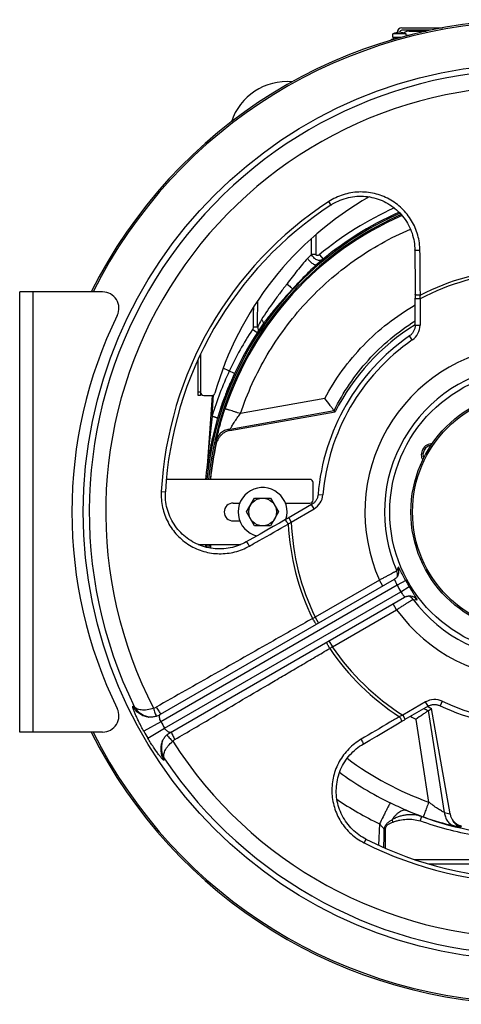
# Model space of a CAD drawing. Extents: x -3199 to 1181, y 8 to 2383.
# Tile 44 of 62: x -1037 to -766, y 899 to 1503. Entities that reach past the tile are written whole.
import ezdxf

# ---------------------------------------------------------------- set-up
doc = ezdxf.new("R2010")
doc.units = 0
doc.header["$LTSCALE"] = 65.395
doc.layers.get('0').update_dxf_attribs({"linetype": 'CONTINUOUS'})
doc.layers.add('3_ALL_AXES', color=7, linetype='CONTINUOUS')

msp = doc.modelspace()

# ---------------------------------------------------------------- linework, layer by layer
at = {"color": 7, "linetype": 'CONTINUOUS'}
for p, q in [((-807.9, 1491.85), (-807.9, 1493.9)), ((-799.9, 1493.15), (-799.9, 1493.9)), ((-808.75, 1490.17), (-808.75, 1490.65)), ((-808.75, 1490.65), (-807.16, 1490.65)), ((-807.7, 1491.65), (-803.58, 1491.65)), ((-794.52, 1361.37), (-794.35, 1338)), ((-1036.9, 1065.65), (-1036.9, 1335.65)), ((-986.02, 1335.65), (-1036.9, 1335.65)), ((-794.31, 1315.22), (-794.31, 1331.72)), ((-925.98, 1272.08), (-927.48, 1272.08)), ((-925.98, 1274.08), (-925.98, 1272.08)), ((-858.9, 1220.65), (-946.93, 1220.65)), ((-856.9, 1208.15), (-856.9, 1218.65)), ((-905.9, 1206.15), (-901.85, 1206.15)), ((-873.94, 1206.15), (-858.9, 1206.15)), ((-905.9, 1195.15), (-901.85, 1195.15)), ((-889.39, 1187.14), (-897.9, 1182.32)), ((-927.34, 1180.65), (-901.28, 1180.65)), ((-804.66, 1162.15), (-804.67, 1162.13)), ((-807.2, 1159.23), (-950.75, 1076.36)), ((-944.46, 1065.47), (-800.91, 1148.35)), ((-797.2, 1149.1), (-797.14, 1149.09)), ((-797.12, 1149.09), (-797.14, 1149.09)), ((-786.42, 1081.52), (-800.71, 1073.27)), ((-958.28, 1074.86), (-958.28, 1074.87)), ((-813.77, 1065.6), (-806.13, 1070.09)), ((-986.02, 1065.65), (-1036.9, 1065.65)), ((-949.52, 1059.69), (-949.52, 1059.69))]:
    msp.add_line(p, q, dxfattribs=at)
at = {"color": 6, "linetype": 'CONTINUOUS'}
for p, q in [((-802.4, 1497.65), (-777.54, 1497.65)), ((-910.46, 1272.88), (-909.84, 1274.44)), ((-909.82, 1274.49), (-908.93, 1276.77)), ((-909.57, 1275.14), (-909.55, 1275.19)), ((-908.93, 1276.75), (-908.39, 1278.04)), ((-908.19, 1278.5), (-907.69, 1279.7)), ((-918.9, 1272.09), (-921.93, 1228.74)), ((-912.42, 1267.6), (-911.32, 1270.59)), ((-911.31, 1270.63), (-910.91, 1271.7)), ((-910.73, 1272.2), (-910.73, 1272.21)), ((-910.73, 1272.2), (-910.73, 1272.2)), ((-913.74, 1263.71), (-913.02, 1265.82)), ((-912.9, 1266.17), (-912.63, 1266.98)), ((-912.61, 1267.04), (-912.41, 1267.61)), ((-907.98, 1250.67), (-843.44, 1262.05)), ((-921.95, 1228.54), (-921.96, 1228.48)), ((-921.95, 1228.56), (-921.94, 1228.66)), ((-921.94, 1228.63), (-921.95, 1228.58)), ((-921.95, 1228.58), (-921.95, 1228.53)), ((-921.94, 1228.7), (-921.94, 1228.68)), ((-921.94, 1228.67), (-921.94, 1228.66)), ((-921.94, 1228.67), (-921.94, 1228.63)), ((-897.71, 1200.65), (-892.8, 1209.15)), ((-892.8, 1209.15), (-882.99, 1209.15)), ((-882.99, 1209.15), (-878.08, 1200.65)), ((-892.8, 1192.15), (-897.71, 1200.65)), ((-878.08, 1200.65), (-882.99, 1192.15)), ((-882.99, 1192.15), (-892.8, 1192.15)), ((-772.92, 1015.56), (-784.3, 1080.1)), ((-660.19, 984.65), (-785.61, 984.65))]:
    msp.add_line(p, q, dxfattribs=at)
at = {"color": 2, "linetype": 'CONTINUOUS'}
for p, q in [((-785.17, 1496.15), (-802.4, 1496.15)), ((-797.9, 1495.65), (-787.48, 1495.65)), ((-909.86, 1274.45), (-909.72, 1274.8)), ((-909.84, 1274.44), (-909.57, 1275.14)), ((-909.58, 1275.15), (-909.72, 1274.8)), ((-908.94, 1276.73), (-909.14, 1276.24)), ((-908.95, 1276.71), (-909.13, 1276.24)), ((-908.95, 1276.71), (-908.94, 1276.73)), ((-908.2, 1278.51), (-908.4, 1278.05)), ((-908.39, 1278.04), (-908.19, 1278.5)), ((-911.71, 1269.57), (-911.66, 1269.72)), ((-911.7, 1269.56), (-911.64, 1269.71)), ((-911.32, 1270.63), (-911.33, 1270.6)), ((-911.31, 1270.63), (-911.32, 1270.59)), ((-910.92, 1271.71), (-910.73, 1272.2)), ((-910.91, 1271.7), (-910.73, 1272.2)), ((-910.46, 1272.88), (-910.73, 1272.2)), ((-910.54, 1272.7), (-910.73, 1272.2)), ((-910.54, 1272.69), (-910.47, 1272.88)), ((-912.91, 1266.18), (-913.04, 1265.82)), ((-912.9, 1266.17), (-913.02, 1265.82)), ((-912.61, 1267.04), (-912.64, 1266.98)), ((-912.61, 1267.04), (-912.63, 1266.98)), ((-912.26, 1268.04), (-912.41, 1267.63)), ((-912.41, 1267.63), (-912.4, 1267.65)), ((-912.15, 1268.34), (-912.4, 1267.65)), ((-912.15, 1268.34), (-912.26, 1268.04)), ((-921.95, 1228.56), (-921.96, 1228.48)), ((-921.94, 1228.68), (-921.94, 1228.67)), ((-921.94, 1228.68), (-921.94, 1228.67))]:
    msp.add_line(p, q, dxfattribs=at)
at = {"color": 9, "linetype": 'CONTINUOUS'}
for p, q in [((-807.9, 1491.85), (-802.86, 1491.85)), ((-845.91, 1388.97), (-847.29, 1391.09)), ((-855.06, 1358.62), (-854.93, 1371.01)), ((-855.03, 1361.75), (-854.93, 1371.01)), ((-855.06, 1358.62), (-855.03, 1361.75)), ((-853.08, 1358.48), (-850.79, 1355.71)), ((-1028.9, 1335.65), (-1028.9, 1065.65)), ((-791.31, 1331.41), (-794.31, 1331.41)), ((-791.31, 1331.41), (-791.31, 1315.22)), ((-891.15, 1310.61), (-894.16, 1312.58)), ((-794.31, 1315.22), (-791.31, 1315.22)), ((-796.04, 1306.19), (-797.74, 1308.66)), ((-905.06, 1285.59), (-912.1, 1288.87)), ((-925.98, 1274.08), (-927.48, 1274.08)), ((-918.88, 1259.42), (-917.97, 1272.43)), ((-849.69, 1270.3), (-901.5, 1260.97)), ((-907.84, 1251.38), (-844.04, 1262.86)), ((-907.98, 1250.67), (-907.84, 1251.38)), ((-950.02, 1213.16), (-947.49, 1213.02)), ((-853.86, 1211.46), (-850.87, 1211.21)), ((-870.34, 1194.51), (-856.33, 1202.61)), ((-856.33, 1202.61), (-857.83, 1205.2)), ((-871.84, 1197.11), (-870.34, 1194.51)), ((-804.69, 1166.7), (-805.62, 1164.6)), ((-805.35, 1155.68), (-950.28, 1072)), ((-816.21, 1158.92), (-855.63, 1136.16)), ((-814.09, 1155.25), (-816.21, 1158.92)), ((-800.09, 1158.55), (-805.35, 1155.68)), ((-803.06, 1151.73), (-797.95, 1154.85)), ((-948, 1068.05), (-803.06, 1151.73)), ((-805.69, 1140.7), (-807.8, 1144.37)), ((-795.48, 1147.03), (-793.2, 1146.79)), ((-855.63, 1136.16), (-853.52, 1132.49)), ((-845.11, 1117.94), (-805.69, 1140.7)), ((-847.23, 1121.61), (-845.11, 1117.94)), ((-967.44, 1081.52), (-966.62, 1081.39)), ((-787.92, 1084.11), (-801.93, 1076.02)), ((-786.42, 1081.52), (-787.92, 1084.11)), ((-777.73, 1084.53), (-779.01, 1081.82)), ((-801.93, 1076.02), (-800.43, 1073.42)), ((-776.32, 1016.26), (-786.07, 1078.8)), ((-950.28, 1072), (-960.7, 1066.11)), ((-793.94, 1073.46), (-786.03, 1022.71)), ((-958.31, 1061.97), (-948, 1068.05)), ((-948.04, 1049.21), (-948.34, 1048.43)), ((-816.13, 1009.31), (-816.81, 996.27)), ((-824.48, 999.96), (-825.62, 997.7)), ((-794.7, 987.49), (-651.09, 987.49))]:
    msp.add_line(p, q, dxfattribs=at)
at = {"color": 3, "linetype": 'CONTINUOUS'}
for p, q in [((-927.48, 1272.08), (-927.48, 1294.12)), ((-925.98, 1297.33), (-925.98, 1274.08)), ((-923.98, 1272.08), (-919.08, 1272.08))]:
    msp.add_line(p, q, dxfattribs=at)
at = {"color": 7, "linetype": 'CONTINUOUS'}
for points in [[(-845.91, 1388.97), (-844.92, 1389.59), (-843.78, 1390.24), (-842.62, 1390.85), (-841.44, 1391.42), (-840.24, 1391.94), (-839.01, 1392.4), (-837.77, 1392.82), (-836.51, 1393.2), (-835.23, 1393.52), (-833.95, 1393.79), (-832.65, 1394.01), (-831.35, 1394.17), (-830.04, 1394.29), (-828.73, 1394.36), (-827.41, 1394.37), (-826.09, 1394.33), (-824.78, 1394.24), (-823.47, 1394.09), (-822.17, 1393.9), (-820.87, 1393.65), (-819.58, 1393.35), (-818.31, 1393), (-817.05, 1392.6), (-815.81, 1392.15), (-814.59, 1391.65), (-813.38, 1391.1), (-812.2, 1390.5), (-811.04, 1389.86), (-809.91, 1389.17), (-808.81, 1388.43), (-807.73, 1387.65), (-806.69, 1386.83), (-805.68, 1385.97), (-804.7, 1385.07), (-803.76, 1384.12), (-802.86, 1383.14), (-802, 1382.13), (-801.18, 1381.08), (-800.4, 1380), (-799.67, 1378.89), (-798.98, 1377.75), (-798.33, 1376.58), (-797.74, 1375.39), (-797.19, 1374.17), (-796.69, 1372.93), (-796.24, 1371.68), (-795.85, 1370.41), (-795.5, 1369.12), (-795.2, 1367.82), (-794.96, 1366.51), (-794.77, 1365.19), (-794.64, 1363.87), (-794.55, 1362.54), (-794.52, 1361.37)], [(-794.35, 1338), (-794.31, 1333.68), (-794.31, 1333.2), (-794.31, 1332.71), (-794.31, 1332.22), (-794.31, 1331.72)], [(-794.31, 1315.22), (-794.31, 1314.91), (-794.34, 1314.47), (-794.4, 1314.03), (-794.48, 1313.59), (-794.58, 1313.16), (-794.7, 1312.74), (-794.85, 1312.32), (-795.03, 1311.91), (-795.22, 1311.51), (-795.44, 1311.13), (-795.68, 1310.75), (-795.93, 1310.39), (-796.21, 1310.05), (-796.51, 1309.72), (-796.82, 1309.4), (-797.16, 1309.11), (-797.5, 1308.83), (-797.74, 1308.66)], [(-897.9, 1182.32), (-898.94, 1181.75), (-900.13, 1181.16), (-901.35, 1180.61), (-902.58, 1180.12), (-903.84, 1179.68), (-905.11, 1179.28), (-906.4, 1178.94), (-907.7, 1178.65), (-909.01, 1178.41), (-910.33, 1178.22), (-911.66, 1178.09), (-912.99, 1178.01), (-914.32, 1177.99), (-915.66, 1178.01), (-916.99, 1178.09), (-918.31, 1178.23), (-919.63, 1178.41), (-920.94, 1178.65), (-922.24, 1178.94), (-923.52, 1179.29), (-924.79, 1179.68), (-926.05, 1180.12), (-927.28, 1180.62), (-928.49, 1181.16), (-929.68, 1181.75), (-930.84, 1182.38), (-931.98, 1183.07), (-933.08, 1183.79), (-934.16, 1184.56), (-935.21, 1185.37), (-936.22, 1186.22), (-937.19, 1187.11), (-938.13, 1188.04), (-939.04, 1189), (-939.9, 1190), (-940.72, 1191.03), (-941.5, 1192.1), (-942.23, 1193.19), (-942.93, 1194.31), (-943.57, 1195.46), (-944.17, 1196.63), (-944.73, 1197.82), (-945.23, 1199.03), (-945.69, 1200.26), (-946.1, 1201.51), (-946.46, 1202.78), (-946.76, 1204.05), (-947.02, 1205.34), (-947.23, 1206.63), (-947.38, 1207.94), (-947.49, 1209.24), (-947.54, 1210.55), (-947.54, 1211.87), (-947.49, 1213.02)], [(-853.86, 1211.46), (-853.89, 1211.15), (-853.96, 1210.71), (-854.05, 1210.28), (-854.16, 1209.85), (-854.3, 1209.43), (-854.46, 1209.02), (-854.65, 1208.61), (-854.85, 1208.22), (-855.08, 1207.84), (-855.33, 1207.47), (-855.59, 1207.12), (-855.88, 1206.78), (-856.19, 1206.46), (-856.51, 1206.16), (-856.85, 1205.87), (-857.2, 1205.6), (-857.57, 1205.36), (-857.83, 1205.2)], [(-857.83, 1205.2), (-872.13, 1196.95), (-872.56, 1196.7), (-872.99, 1196.45), (-873.41, 1196.21), (-873.83, 1195.97)], [(-873.83, 1195.97), (-877.59, 1193.84), (-881.36, 1191.7), (-885.3, 1189.47), (-889.39, 1187.14)], [(-804.67, 1162.13), (-804.83, 1161.77), (-804.99, 1161.46), (-805.18, 1161.15), (-805.39, 1160.85), (-805.61, 1160.57), (-805.85, 1160.29), (-806.11, 1160.04), (-806.39, 1159.79), (-806.69, 1159.56), (-807, 1159.36), (-807.2, 1159.23)], [(-800.91, 1148.35), (-800.71, 1148.46), (-800.37, 1148.62), (-800.03, 1148.76), (-799.69, 1148.88), (-799.33, 1148.98), (-798.98, 1149.05), (-798.62, 1149.11), (-798.26, 1149.14), (-797.9, 1149.14), (-797.55, 1149.13), (-797.2, 1149.1)], [(-786.42, 1081.52), (-786.15, 1081.67), (-785.75, 1081.86), (-785.34, 1082.03), (-784.92, 1082.19), (-784.5, 1082.31), (-784.07, 1082.42), (-783.63, 1082.49), (-783.19, 1082.55), (-782.75, 1082.58), (-782.3, 1082.59), (-781.86, 1082.57), (-781.42, 1082.52), (-780.98, 1082.45), (-780.55, 1082.36), (-780.12, 1082.25), (-779.7, 1082.11), (-779.29, 1081.94), (-779.01, 1081.82)], [(-950.75, 1076.36), (-951.13, 1076.14), (-951.64, 1075.89), (-952.16, 1075.66), (-952.68, 1075.46), (-953.22, 1075.28), (-953.77, 1075.13), (-954.32, 1075), (-954.87, 1074.9), (-955.43, 1074.83), (-956, 1074.78), (-956.56, 1074.76), (-957.12, 1074.77), (-957.68, 1074.8), (-958.28, 1074.87)], [(-806.13, 1070.09), (-802.4, 1072.28), (-801.98, 1072.52), (-801.56, 1072.77), (-801.13, 1073.02), (-800.71, 1073.27)], [(-949.52, 1059.69), (-949.47, 1059.8), (-949.25, 1060.31), (-948.99, 1060.8), (-948.72, 1061.28), (-948.42, 1061.76), (-948.1, 1062.21), (-947.76, 1062.66), (-947.4, 1063.08), (-947.01, 1063.49), (-946.61, 1063.88), (-946.19, 1064.25), (-945.76, 1064.61), (-945.3, 1064.94), (-944.83, 1065.24), (-944.46, 1065.47)], [(-826.27, 1058.26), (-822.03, 1060.75), (-817.82, 1063.22), (-813.77, 1065.6)], [(-824.48, 999.96), (-825.51, 1000.5), (-826.65, 1001.16), (-827.76, 1001.86), (-828.84, 1002.6), (-829.89, 1003.39), (-830.91, 1004.21), (-831.89, 1005.08), (-832.84, 1005.98), (-833.76, 1006.93), (-834.63, 1007.9), (-835.47, 1008.92), (-836.27, 1009.96), (-837.03, 1011.04), (-837.74, 1012.14), (-838.41, 1013.28), (-839.03, 1014.44), (-839.61, 1015.62), (-840.14, 1016.83), (-840.62, 1018.05), (-841.05, 1019.3), (-841.44, 1020.56), (-841.77, 1021.84), (-842.05, 1023.13), (-842.28, 1024.43), (-842.46, 1025.74), (-842.59, 1027.06), (-842.66, 1028.38), (-842.68, 1029.71), (-842.65, 1031.03), (-842.57, 1032.36), (-842.43, 1033.68), (-842.24, 1034.99), (-842, 1036.3), (-841.71, 1037.59), (-841.36, 1038.88), (-840.96, 1040.15), (-840.51, 1041.4), (-840.02, 1042.64), (-839.47, 1043.85), (-838.87, 1045.04), (-838.23, 1046.21), (-837.54, 1047.35), (-836.8, 1048.46), (-836.03, 1049.54), (-835.2, 1050.59), (-834.34, 1051.61), (-833.44, 1052.59), (-832.5, 1053.54), (-831.52, 1054.44), (-830.51, 1055.3), (-829.46, 1056.13), (-828.38, 1056.91), (-827.28, 1057.64), (-826.27, 1058.26)]]:
    msp.add_lwpolyline(points, dxfattribs=at)
at = {"color": 6, "linetype": 'CONTINUOUS'}
msp.add_lwpolyline([(-921.93, 1228.75), (-921.94, 1228.69), (-921.94, 1228.68)], dxfattribs=at)
at = {"color": 7, "linetype": 'CONTINUOUS'}
for radius in [275, 87]:
    msp.add_circle((-722.9, 1200.65), radius, dxfattribs=at)
at = {"color": 6, "linetype": 'CONTINUOUS'}
for centre, radius in [((-722.9, 1200.65), 74), ((-722.9, 1200.65), 73), ((-887.9, 1200.65), 8.5)]:
    msp.add_circle(centre, radius, dxfattribs=at)
at = {"color": 7, "linetype": 'CONTINUOUS'}
for centre, radius, start, end in [((-722.9, 1200.65), 302, 26.55405, 153.44596), ((-722.9, 1200.65), 301, 26.64883, 153.35117), ((-807.7, 1491.85), 0.2, 180, 270), ((-806.9, 1490.65), 1, 90, 180), ((-722.9, 1200.65), 224.94, 123.15295, 176.84705), ((-986.02, 1325.65), 10, 333.98563, 90), ((-729.9, 1200.65), 275, 153.98563, 206.01437), ((-722.9, 1200.65), 131.41, 124.72037, 175.27963), ((-783.52, 1235.65), 6, 100.02078, 199.97926), ((-858.9, 1218.65), 2, 0, 90), ((-858.9, 1208.15), 2, 270, 360), ((-905.9, 1200.65), 5.5, 90, 270), ((-722.9, 1200.65), 131.41, 244.72037, 295.27963), ((-986.02, 1075.65), 10, 270, 26.01437), ((-722.9, 1200.65), 302, 206.55405, 333.44596), ((-722.9, 1200.65), 301, 206.64883, 333.35117), ((-722.9, 1200.65), 224.94, 243.15295, 296.84705)]:
    msp.add_arc(centre, radius, start, end, dxfattribs=at)
at = {"color": 6, "linetype": 'CONTINUOUS'}
for centre, radius, start, end in [((-802.4, 1494.65), 3, 90, 177.82989), ((-872.9, 1428.65), 36, 85.01489, 161.61702), ((-722.9, 1200.65), 201, 113.83879, 130.87029), ((-722.9, 1200.65), 201, 144.96823, 172.00916), ((-722.9, 1200.65), 135.28, 121.86361, 153.00572), ((-845.99, 1261.3), 2.5, 36.42127, 38.85512), ((-906.8, 1240.47), 9.74, 147.44969, 167.364), ((-727.04, 1200.18), 193.97, 167.36666, 173.94331), ((-887.9, 1200.65), 15, 342.34638, 256.79397), ((-722.9, 1200.65), 201, 186.16174, 186.16215), ((-723.96, 1200.87), 197.04, 185.89122, 186.54092), ((-722.9, 1200.65), 135.28, 241.86335, 243.00572), ((-787.53, 1080.8), 2.48, 302.9809, 306.2853), ((-1148.9, 1572.78), 612.91, 306.29754, 306.50249), ((-763.82, 1016.95), 9.14, 213.15146, 257.53328)]:
    msp.add_arc(centre, radius, start, end, dxfattribs=at)
at = {"color": 2, "linetype": 'CONTINUOUS'}
for centre, radius, start, end in [((-802.4, 1494.65), 1.5, 90.00052, 170.43582), ((-797.9, 1490.65), 5, 90.00006, 130.62578), ((-722.91, 1200.66), 200.98, 156.38315, 156.86697), ((-722.72, 1200.58), 201.18, 158.24541, 158.93939), ((-722.72, 1200.58), 201.19, 158.35127, 158.93939), ((-722.72, 1200.58), 201.19, 158.45976, 158.93935), ((-722.76, 1200.59), 201.15, 157.76455, 158.24539), ((-722.75, 1200.59), 201.16, 157.90829, 158.24541), ((-722.78, 1200.61), 201.12, 157.56141, 157.76457), ((-722.78, 1200.61), 201.12, 157.56137, 157.7582), ((-722.83, 1200.63), 201.07, 156.86705, 157.56143), ((-722.81, 1200.62), 201.09, 157.31844, 157.56141), ((-722.8, 1200.61), 201.1, 157.35305, 157.56137), ((-722.85, 1200.63), 201.04, 156.86697, 157.21009), ((-722.85, 1200.64), 201.04, 156.86703, 157.2101), ((-722.74, 1200.59), 201.17, 159.63368, 160.31722), ((-722.75, 1200.59), 201.16, 159.94253, 160.31723), ((-722.75, 1200.59), 201.16, 159.94609, 160.3172), ((-722.73, 1200.58), 201.18, 159.63372, 159.94253), ((-722.73, 1200.58), 201.18, 159.62318, 159.9007), ((-722.72, 1200.58), 201.19, 159.14513, 159.62323), ((-722.72, 1200.58), 201.19, 159.29251, 159.62318), ((-722.72, 1200.58), 201.19, 158.93939, 159.14513), ((-722.87, 1200.63), 201.03, 161.00132, 161.69584), ((-722.87, 1200.63), 201.02, 161.07797, 161.69585), ((-722.86, 1200.63), 201.04, 161.07798, 161.44647), ((-722.8, 1200.61), 201.1, 160.53396, 161.00132), ((-722.81, 1200.61), 201.09, 160.72937, 161.00134), ((-722.8, 1200.61), 201.11, 160.53396, 160.97167), ((-722.81, 1200.61), 201.1, 160.72937, 160.97126), ((-722.78, 1200.6), 201.12, 160.52571, 160.7098), ((-722.78, 1200.6), 201.12, 160.534, 160.7098), ((-722.77, 1200.6), 201.14, 160.3172, 160.52568), ((-722.9, 1200.65), 201, 167.00764, 168.36905), ((-722.9, 1200.65), 201, 166.99076, 168.35992), ((-783.52, 1235.65), 7, 92.45205, 207.54795), ((-722.9, 1200.65), 201, 172.01878, 174.28941), ((-925.92, 1229.04), 4, 352.03982, 355.99943), ((-925.92, 1229.04), 4, 352.03927, 352.69925), ((-925.92, 1229.04), 4, 353.00117, 353.35913), ((-925.92, 1229.04), 4, 352.69923, 353.00117), ((-925.92, 1229.04), 4, 355.02252, 355.33925), ((-925.92, 1229.04), 4, 354.83551, 355.02252), ((-925.92, 1229.04), 4, 355.57709, 356), ((-925.92, 1229.04), 4, 355.57171, 355.99998), ((-925.92, 1229.04), 4, 355.33925, 355.5771), ((-925.92, 1229.04), 4, 355.33914, 355.57173), ((-722.9, 1200.65), 201, 185.71059, 186.16174)]:
    msp.add_arc(centre, radius, start, end, dxfattribs=at)
at = {"color": 9, "linetype": 'CONTINUOUS'}
for centre, radius, start, end in [((-722.9, 1200.65), 271.34, 93.92658, 206.07342), ((-722.9, 1200.65), 261.23, 92.57354, 207.42646), ((-722.9, 1200.65), 227.47, 123.15289, 176.84711), ((-722.9, 1200.65), 200.22, 113.75585, 174.26675), ((-722.9, 1200.65), 204.6, 114.2915, 129.51649), ((-722.9, 1200.65), 199.18, 113.65466, 174.23678), ((-722.9, 1200.76), 198.37, 113.60678, 161.47057), ((-721.12, 1223.71), 192.14, 135.35973, 136.42081), ((-722.9, 1200.65), 147.57, 94.08664, 117.61799), ((-722.9, 1200.65), 149.44, 94.06241, 117.15695), ((-4738.93, 1397.26), 3848.73, 358.76405, 359.00544), ((-1000.48, 1351.79), 210.16, 354.43308, 355.03686), ((-3910.97, 1370.27), 3017.95, 358.93629, 359.16997), ((-695.81, 1204.35), 224.09, 149.33497, 150.6308), ((-722.9, 1200.65), 204.6, 146.83196, 155), ((-802.29, 1315.22), 10.98, 304.7155, 0.00482), ((-722.9, 1200.65), 128.41, 124.72032, 175.27968), ((-722.9, 1200.65), 102.21, 95.90555, 204.09445), ((-722.53, 1200.48), 205, 155.0001, 163.29042), ((-722.9, 1200.65), 90.24, 96.45161, 203.54839), ((61.06, 1146.38), 986.44, 173.41961, 175.15867), ((-723.75, 1206.23), 196.21, 168.57612, 169.32078), ((-722.74, 1200.74), 198.3, 167.81578, 174.23748), ((-722.9, 1200.65), 201, 172.00916, 172.01878), ((-861.82, 1212.12), 10.98, 299.99518, 355.2845), ((-991.59, 1364.06), 208.43, 304.96063, 305.56943), ((-722.9, 1200.65), 149.44, 182.84305, 205.93759), ((-722.9, 1200.65), 147.57, 182.38201, 205.91336), ((-722.9, 1200.65), 200.22, 185.73318, 186.24329), ((-722.9, 1200.65), 199.18, 185.76312, 186.34477), ((-722.89, 1200.59), 198.15, 185.77663, 186.41853), ((-810.19, 1164.39), 5.97, 338.54607, 22.77552), ((-811.08, 1162.19), 5.97, 349.53363, 23.76679), ((-810.19, 1164.39), 5.96, 337.9695, 338.51838), ((-722.9, 1200.65), 93.91, 208.60589, 211.39411), ((-722.9, 1200.65), 87.93, 208.60589, 211.39411), ((-800.3, 1143.5), 5.97, 36.23366, 70.47522), ((-797.94, 1143.18), 5.96, 81.47614, 82.03003), ((-797.95, 1143.18), 5.97, 37.22402, 81.44845), ((-722.9, 1200.65), 90.24, 216.45161, 323.54839), ((-1092.15, 1581.75), 504.47, 297.74791, 297.95981), ((-722.9, 1200.65), 102.21, 215.90555, 324.09445), ((-579.5, 693.52), 500.68, 122.03939, 122.2529), ((-722.9, 1200.65), 147.57, 214.08664, 237.61799), ((-722.9, 1200.65), 149.44, 214.06241, 237.15695), ((-782.42, 1074.6), 10.98, 64.7155, 120.00482), ((-722.9, 1200.65), 128.41, 244.72032, 295.27968), ((-956.19, 1086.34), 6.18, 283.29772, 299.48414), ((-715, 884.68), 210.16, 114.43308, 115.03686), ((-723.05, 1197.78), 143.11, 238.82688, 240.30713), ((-722.97, 1197.57), 134.61, 240.7288, 241.99166), ((-955.34, 1087.2), 12.62, 256.62061, 259.49764), ((-722.9, 1200.65), 261.26, 209.4989, 210.5011), ((-722.9, 1200.65), 273.22, 209.4989, 210.5011), ((-937.35, 1056.06), 12.63, 162.55996, 163.40025), ((-937.37, 1056.07), 12.61, 160.50529, 162.56019), ((-938.54, 1055.76), 6.18, 120.51581, 136.70231), ((-722.9, 1200.65), 261.23, 212.57354, 327.42646), ((-722.9, 1200.65), 271.34, 213.92658, 326.07342), ((-722.84, 1200.27), 188.47, 233.09544, 250.41044), ((-722.85, 1200.56), 198.35, 233.5622, 244.05531), ((-722.88, 1200.98), 213.15, 235.93096, 244.05717), ((-722.86, 1200.63), 198.47, 247.15695, 250.41711), ((-737.05, 1198.07), 186, 257.81115, 258.87989), ((-931.61, 964.87), 131.85, 20.22666, 20.89666), ((-722.9, 1200.46), 198.47, 250.17009, 289.58431), ((-2615.26, 1022.98), 1802.02, 359.10266, 359.46128), ((-812.22, 950.17), 55.87, 90.2065, 91.12172), ((-2303.31, 1001.27), 1490.89, 359.73267, 0.18347), ((-728.47, 1199.81), 196.24, 257.73094, 258.97688), ((-722.9, 1200.65), 227.47, 243.15289, 296.84711)]:
    msp.add_arc(centre, radius, start, end, dxfattribs=at)
at = {"color": 3, "linetype": 'CONTINUOUS'}
for centre, radius, start, end in [((-722.9, 1218.16), 202, 119.51581, 164.09034), ((-923.98, 1274.08), 2, 180, 270), ((-919.08, 1274.08), 2, 270, 344.09034)]:
    msp.add_arc(centre, radius, start, end, dxfattribs=at)
at = {"color": 9, "linetype": 'CONTINUOUS'}
for points, knots in [([(-791.34, 1360.96), (-791.37, 1364.17), (-792.28, 1370.61), (-796.13, 1379.54), (-802.19, 1387.16), (-810.06, 1392.93), (-819.2, 1396.42), (-828.96, 1397.37), (-838.64, 1395.68), (-844.58, 1392.86), (-847.29, 1391.09)], [0, 0, 0, 0, 0.124448, 0.248806, 0.373273, 0.497999, 0.623066, 0.748477, 0.874162, 1, 1, 1, 1]), ([(-901.5, 1260.97), (-899.4, 1267.23), (-894.55, 1279.54), (-885.36, 1297.14), (-874.38, 1313.67), (-861.71, 1328.96), (-847.51, 1342.83), (-831.94, 1355.14), (-815.15, 1365.74), (-803.28, 1371.6), (-797.21, 1374.21)], [0, 0, 0, 0, 0.124975, 0.249956, 0.374944, 0.49994, 0.624943, 0.749955, 0.874974, 1, 1, 1, 1]), ([(-791.34, 1360.96), (-791.72, 1360.96), (-792.46, 1360.97), (-793.35, 1361.03), (-793.95, 1361.12), (-794.23, 1361.18), (-794.39, 1361.24), (-794.47, 1361.29), (-794.52, 1361.34), (-794.52, 1361.37)], [0, 0, 0, 0, 0.350093, 0.683414, 0.814436, 0.910445, 0.944503, 0.969805, 1, 1, 1, 1]), ([(-791.1, 1333.61), (-791.12, 1335.89), (-791.2, 1345.01), (-791.28, 1354.13), (-791.34, 1360.96)], [0, 0, 0, 0, 0.250048, 1, 1, 1, 1]), ([(-860.31, 1356.16), (-861.41, 1355.01), (-863.55, 1352.55), (-866.66, 1348.7), (-869.78, 1344.69), (-871.85, 1341.97), (-872.9, 1340.6)], [0, 0, 0, 0, 0.238641, 0.487692, 0.742379, 1, 1, 1, 1]), ([(-860.31, 1356.16), (-859.92, 1355.55), (-859.21, 1354.66), (-858.1, 1353.64), (-857.2, 1353), (-856.32, 1352.56), (-855.54, 1352.34), (-854.89, 1352.36), (-854.54, 1352.54), (-854.42, 1352.64)], [0, 0, 0, 0, 0.295052, 0.455417, 0.608642, 0.742858, 0.851097, 0.934113, 1, 1, 1, 1]), ([(-855.06, 1358.62), (-855.55, 1358.62), (-856.47, 1358.64), (-857.4, 1358.68), (-857.84, 1358.72)], [0, 0, 0, 0, 0.52902, 1, 1, 1, 1]), ([(-850.79, 1355.71), (-851.04, 1355.51), (-851.6, 1355.17), (-852.56, 1354.93), (-853.6, 1354.97), (-854.65, 1355.29), (-855.66, 1355.86), (-856.87, 1356.91), (-857.54, 1357.96), (-857.84, 1358.72)], [0, 0, 0, 0, 0.107794, 0.217812, 0.333529, 0.456954, 0.588042, 0.724789, 1, 1, 1, 1]), ([(-853.08, 1358.48), (-853.28, 1358.32), (-853.6, 1358.12), (-854.06, 1357.96), (-854.38, 1357.92), (-854.66, 1357.97), (-854.9, 1358.11), (-855.03, 1358.34), (-855.06, 1358.53), (-855.06, 1358.62)], [0, 0, 0, 0, 0.304594, 0.44583, 0.573445, 0.686016, 0.787339, 0.888266, 1, 1, 1, 1]), ([(-854.42, 1352.64), (-855.72, 1351.52), (-858.27, 1349.14), (-862, 1345.4), (-865.7, 1341.52), (-868.15, 1338.89), (-869.37, 1337.56)], [0, 0, 0, 0, 0.242904, 0.492371, 0.745315, 1, 1, 1, 1]), ([(-872.9, 1340.6), (-874.28, 1338.79), (-877.03, 1335.17), (-882.42, 1327.98), (-886.29, 1322.47), (-888.56, 1318.64)], [0, 0, 0, 0, 0.253073, 0.505165, 1, 1, 1, 1]), ([(-869.37, 1337.56), (-870.98, 1335.82), (-874.17, 1332.3), (-878.86, 1326.99), (-883.35, 1321.62), (-886.16, 1317.91), (-887.48, 1316.03)], [0, 0, 0, 0, 0.253329, 0.505481, 0.75475, 1, 1, 1, 1]), ([(-872.9, 1340.6), (-872.52, 1340.26), (-871.79, 1339.6), (-870.78, 1338.72), (-870.05, 1338.09), (-869.6, 1337.74), (-869.44, 1337.61), (-869.37, 1337.56)], [0, 0, 0, 0, 0.326, 0.631279, 0.865654, 0.945801, 1, 1, 1, 1]), ([(-791.1, 1333.61), (-791.49, 1333.6), (-792.24, 1333.61), (-793.13, 1333.67), (-793.74, 1333.76), (-794.02, 1333.82), (-794.18, 1333.88), (-794.26, 1333.92), (-794.32, 1333.97), (-794.32, 1334)], [0, 0, 0, 0, 0.349667, 0.683752, 0.815163, 0.911328, 0.945334, 0.970482, 1, 1, 1, 1]), ([(-849.69, 1270.3), (-846.54, 1276.24), (-839.41, 1287.7), (-826.4, 1303.21), (-811.35, 1316.75), (-800.14, 1324.28), (-794.31, 1327.63)], [0, 0, 0, 0, 0.249969, 0.499958, 0.749968, 1, 1, 1, 1]), ([(-888.56, 1318.64), (-888.34, 1318.39), (-887.94, 1317.91), (-887.56, 1317.28), (-887.39, 1316.8), (-887.35, 1316.5), (-887.37, 1316.24), (-887.44, 1316.09), (-887.48, 1316.03)], [0, 0, 0, 0, 0.334065, 0.619755, 0.73764, 0.838168, 0.923742, 1, 1, 1, 1]), ([(-843.98, 1262.78), (-841.23, 1268.4), (-834.94, 1279.27), (-823.34, 1294.1), (-809.79, 1307.18), (-799.62, 1314.56), (-794.31, 1317.88)], [0, 0, 0, 0, 0.249934, 0.499914, 0.749936, 1, 1, 1, 1]), ([(-893.54, 1314.24), (-893.54, 1314.11), (-893.59, 1313.83), (-893.77, 1313.26), (-893.99, 1312.85), (-894.16, 1312.58)], [0, 0, 0, 0, 0.219752, 0.466559, 1, 1, 1, 1]), ([(-893.54, 1314.23), (-893.33, 1314.23), (-892.51, 1314.22), (-891.7, 1314.23), (-891.1, 1314.25)], [0, 0, 0, 0, 0.259987, 1, 1, 1, 1]), ([(-891.1, 1314.25), (-890.94, 1313.94), (-890.7, 1313.31), (-890.58, 1312.34), (-890.73, 1311.42), (-890.99, 1310.86), (-891.15, 1310.61)], [0, 0, 0, 0, 0.271874, 0.525354, 0.765462, 1, 1, 1, 1]), ([(-916.08, 1245.09), (-915.83, 1246.31), (-915.23, 1249.07), (-913.65, 1255.34), (-912.14, 1260.34), (-910.98, 1263.8)], [0, 0, 0, 0, 0.192535, 0.436017, 1, 1, 1, 1]), ([(-901.5, 1260.97), (-902.07, 1261.16), (-903.21, 1261.54), (-904.92, 1262.09), (-906.55, 1262.61), (-907.83, 1263), (-908.74, 1263.27), (-909.31, 1263.43), (-909.81, 1263.57), (-910.21, 1263.67), (-910.52, 1263.75), (-910.73, 1263.79), (-910.85, 1263.81), (-910.92, 1263.81), (-910.96, 1263.81), (-910.98, 1263.81), (-910.98, 1263.8)], [0, 0, 0, 0, 0.180649, 0.364886, 0.542002, 0.700406, 0.769263, 0.829856, 0.881414, 0.923566, 0.956143, 0.979364, 0.987584, 0.993658, 0.997716, 1, 1, 1, 1]), ([(-918.88, 1259.42), (-918.66, 1259.35), (-918.23, 1259.23), (-917.59, 1259.04), (-916.98, 1258.86), (-916.52, 1258.73), (-916.19, 1258.64), (-915.98, 1258.58), (-915.81, 1258.53), (-915.67, 1258.49), (-915.56, 1258.47), (-915.49, 1258.45), (-915.45, 1258.44), (-915.43, 1258.44), (-915.42, 1258.44), (-915.41, 1258.44), (-915.41, 1258.44)], [0, 0, 0, 0, 0.188474, 0.376861, 0.555104, 0.712497, 0.780122, 0.839314, 0.889568, 0.930379, 0.961411, 0.982994, 0.9904, 0.995637, 0.998783, 1, 1, 1, 1]), ([(-907.84, 1251.38), (-907.5, 1252.01), (-906.69, 1253.43), (-904.65, 1256.68), (-902.84, 1259.22), (-901.5, 1260.97)], [0, 0, 0, 0, 0.186349, 0.426788, 1, 1, 1, 1]), ([(-907.84, 1251.38), (-908.76, 1251.31), (-910.62, 1250.93), (-913.15, 1249.64), (-915.12, 1247.64), (-915.88, 1245.94), (-916.08, 1245.09)], [0, 0, 0, 0, 0.250562, 0.508809, 0.761368, 1, 1, 1, 1]), ([(-916.57, 1242.59), (-916.44, 1243.16), (-916.04, 1244.27), (-915.39, 1245.26), (-915.01, 1245.72)], [0, 0, 0, 0, 0.495685, 1, 1, 1, 1]), ([(-916.57, 1242.59), (-916.56, 1242.6), (-916.54, 1242.6), (-916.48, 1242.61), (-916.4, 1242.61), (-916.34, 1242.61), (-916.31, 1242.6)], [0, 0, 0, 0, 0.108398, 0.307474, 0.604289, 1, 1, 1, 1]), ([(-921.86, 1229.63), (-921.87, 1229.46), (-921.88, 1229.34), (-921.94, 1228.64), (-921.93, 1228.76)], [0, 0, 0, 0, 0.59536, 1, 1, 1, 1]), ([(-950.02, 1213.16), (-950.2, 1209.92), (-949.68, 1203.37), (-946.3, 1194.14), (-940.6, 1186.16), (-933, 1179.99), (-924.07, 1176.06), (-914.44, 1174.62), (-904.78, 1175.76), (-898.75, 1178.18), (-895.96, 1179.76)], [0, 0, 0, 0, 0.125838, 0.251523, 0.376933, 0.501999, 0.626725, 0.751191, 0.87555, 1, 1, 1, 1]), ([(-895.96, 1179.76), (-893.97, 1180.88), (-886.04, 1185.38), (-878.1, 1189.87), (-872.15, 1193.24)], [0, 0, 0, 0, 0.249955, 1, 1, 1, 1]), ([(-872.15, 1193.24), (-872.34, 1193.57), (-872.72, 1194.22), (-873.21, 1194.96), (-873.59, 1195.44), (-873.79, 1195.66), (-873.92, 1195.77), (-874, 1195.82), (-874.07, 1195.84), (-874.1, 1195.82)], [0, 0, 0, 0, 0.349662, 0.683744, 0.815156, 0.911322, 0.945331, 0.97048, 1, 1, 1, 1]), ([(-895.96, 1179.76), (-896.14, 1180.09), (-896.52, 1180.73), (-897.01, 1181.47), (-897.39, 1181.95), (-897.59, 1182.16), (-897.72, 1182.26), (-897.8, 1182.31), (-897.87, 1182.33), (-897.9, 1182.32)], [0, 0, 0, 0, 0.349514, 0.68278, 0.813972, 0.910195, 0.944348, 0.969725, 1, 1, 1, 1]), ([(-800.09, 1158.55), (-800.7, 1159.66), (-801.56, 1161.28), (-802.52, 1163.12), (-803, 1164.03), (-803.32, 1164.63), (-803.6, 1165.16), (-803.86, 1165.61), (-804.08, 1166), (-804.26, 1166.3), (-804.4, 1166.5), (-804.49, 1166.61), (-804.55, 1166.67), (-804.59, 1166.71), (-804.63, 1166.73), (-804.67, 1166.73), (-804.68, 1166.71), (-804.69, 1166.7)], [0, 0, 0, 0, 0.403162, 0.580464, 0.65959, 0.731372, 0.795218, 0.850651, 0.897299, 0.934894, 0.963286, 0.974033, 0.982516, 0.988826, 0.993213, 0.996415, 1, 1, 1, 1]), ([(-805.62, 1164.6), (-805.65, 1164.56), (-805.74, 1164.49), (-805.94, 1164.37), (-806.22, 1164.2), (-806.6, 1163.98), (-807.06, 1163.72), (-807.83, 1163.3), (-808.98, 1162.68), (-810.55, 1161.85), (-812.31, 1160.92), (-814.22, 1159.94), (-815.54, 1159.26), (-816.21, 1158.92)], [0, 0, 0, 0, 0.010507, 0.0297, 0.057482, 0.093623, 0.137806, 0.18964, 0.314352, 0.463333, 0.631307, 0.81233, 1, 1, 1, 1]), ([(-807.2, 1159.23), (-807.18, 1159.24), (-807.14, 1159.25), (-807.07, 1159.21), (-807, 1159.14), (-806.93, 1159.03), (-806.84, 1158.89), (-806.71, 1158.64), (-806.53, 1158.25), (-806.28, 1157.7), (-805.9, 1156.83), (-805.58, 1156.15), (-805.35, 1155.68)], [0, 0, 0, 0, 0.013663, 0.030558, 0.054327, 0.08627, 0.126719, 0.175507, 0.296729, 0.446103, 0.617709, 1, 1, 1, 1]), ([(-793.2, 1146.79), (-793.18, 1146.79), (-793.16, 1146.79), (-793.14, 1146.82), (-793.14, 1146.86), (-793.14, 1146.92), (-793.17, 1147), (-793.22, 1147.14), (-793.33, 1147.36), (-793.49, 1147.67), (-793.71, 1148.05), (-793.98, 1148.5), (-794.3, 1149.01), (-794.66, 1149.58), (-795.21, 1150.46), (-796.32, 1152.21), (-797.29, 1153.76), (-797.95, 1154.85)], [0, 0, 0, 0, 0.003585, 0.006787, 0.011174, 0.017485, 0.025968, 0.036714, 0.065104, 0.102699, 0.149347, 0.20478, 0.268626, 0.340409, 0.419535, 0.596838, 1, 1, 1, 1]), ([(-803.06, 1151.73), (-802.78, 1151.29), (-802.35, 1150.68), (-801.78, 1149.91), (-801.43, 1149.42), (-801.18, 1149.07), (-801.03, 1148.83), (-800.95, 1148.68), (-800.89, 1148.56), (-800.87, 1148.47), (-800.87, 1148.39), (-800.9, 1148.36), (-800.91, 1148.35)], [0, 0, 0, 0, 0.382293, 0.553898, 0.703272, 0.824493, 0.873281, 0.91373, 0.945673, 0.969442, 0.986337, 1, 1, 1, 1]), ([(-805.69, 1140.7), (-805.06, 1141.11), (-803.82, 1141.91), (-802.01, 1143.07), (-800.32, 1144.14), (-798.82, 1145.08), (-797.71, 1145.77), (-796.96, 1146.22), (-796.5, 1146.49), (-796.13, 1146.71), (-795.83, 1146.87), (-795.63, 1146.97), (-795.52, 1147.03), (-795.48, 1147.03)], [0, 0, 0, 0, 0.18767, 0.368693, 0.536667, 0.685648, 0.81036, 0.862194, 0.906377, 0.942518, 0.9703, 0.989493, 1, 1, 1, 1]), ([(-857.28, 1135.28), (-861.28, 1133.02), (-869.27, 1128.5), (-883.25, 1120.57), (-899.22, 1111.51), (-917.2, 1101.33), (-935.18, 1091.15), (-947.15, 1084.35), (-953.15, 1080.96)], [0, 0, 0, 0, 0.125, 0.25, 0.4375, 0.625, 0.8125, 1, 1, 1, 1]), ([(-857.28, 1135.28), (-856.9, 1134.61), (-856.16, 1133.38), (-855.34, 1132.2), (-854.93, 1131.68)], [0, 0, 0, 0, 0.539936, 1, 1, 1, 1]), ([(-846.69, 1116.95), (-847.09, 1117.62), (-847.78, 1118.88), (-848.4, 1120.18), (-848.64, 1120.79)], [0, 0, 0, 0, 0.539936, 1, 1, 1, 1]), ([(-941.68, 1061.09), (-937.72, 1063.42), (-929.8, 1068.07), (-915.95, 1076.21), (-900.13, 1085.53), (-885.28, 1094.26), (-873.41, 1101.24), (-864.5, 1106.47), (-855.6, 1111.71), (-849.66, 1115.2), (-846.69, 1116.95)], [0, 0, 0, 0, 0.125, 0.25, 0.4375, 0.625, 0.71875, 0.8125, 0.90625, 1, 1, 1, 1]), ([(-960.7, 1066.11), (-961.24, 1067.07), (-962.29, 1068.97), (-963.73, 1071.77), (-964.82, 1074.01), (-965.58, 1075.7), (-966.07, 1076.83), (-966.5, 1077.87), (-966.87, 1078.8), (-967.16, 1079.61), (-967.34, 1080.2), (-967.46, 1080.6), (-967.51, 1080.85), (-967.55, 1081.05), (-967.57, 1081.22), (-967.57, 1081.35), (-967.56, 1081.45), (-967.51, 1081.51), (-967.47, 1081.52), (-967.44, 1081.52)], [0, 0, 0, 0, 0.194436, 0.381819, 0.555164, 0.63443, 0.707647, 0.774017, 0.832782, 0.883248, 0.924801, 0.942078, 0.956956, 0.969409, 0.979436, 0.987085, 0.992535, 0.996349, 1, 1, 1, 1]), ([(-958.28, 1074.87), (-959.3, 1075), (-961.3, 1075.54), (-963.94, 1077.06), (-966.04, 1079.1), (-967.05, 1080.7), (-967.44, 1081.52)], [0, 0, 0, 0, 0.26195, 0.52087, 0.768901, 1, 1, 1, 1]), ([(-958.26, 1074.93), (-959.17, 1075.14), (-960.92, 1075.77), (-963.26, 1077.23), (-965.2, 1079.12), (-966.21, 1080.61), (-966.62, 1081.39)], [0, 0, 0, 0, 0.256946, 0.508686, 0.755954, 1, 1, 1, 1]), ([(-954.77, 1080.32), (-956.07, 1079.84), (-958.02, 1079.32), (-960.57, 1079.09), (-962.23, 1079.15), (-963.69, 1079.42), (-964.93, 1079.89), (-965.92, 1080.54), (-966.43, 1081.09), (-966.62, 1081.39)], [0, 0, 0, 0, 0.328607, 0.474443, 0.605469, 0.721729, 0.824525, 0.916084, 1, 1, 1, 1]), ([(-954.77, 1080.32), (-954.65, 1079.83), (-954.39, 1078.84), (-953.96, 1077.46), (-953.57, 1076.41), (-953.26, 1075.73), (-953.11, 1075.46), (-953.04, 1075.34)], [0, 0, 0, 0, 0.289015, 0.574849, 0.821918, 0.920875, 1, 1, 1, 1]), ([(-953.15, 1080.96), (-952.91, 1080.54), (-952.43, 1079.72), (-951.67, 1078.55), (-950.94, 1077.52), (-950.44, 1076.92), (-950.2, 1076.67)], [0, 0, 0, 0, 0.27354, 0.550778, 0.802377, 1, 1, 1, 1]), ([(-950.28, 1072), (-950.52, 1072.46), (-950.81, 1073.16), (-951.04, 1074.1), (-951.12, 1074.75), (-951.13, 1075.32), (-951.07, 1075.79), (-950.96, 1076.14), (-950.82, 1076.31), (-950.75, 1076.36)], [0, 0, 0, 0, 0.334864, 0.491804, 0.63536, 0.760831, 0.864328, 0.943244, 1, 1, 1, 1]), ([(-803.94, 1075.1), (-805.91, 1073.94), (-813.76, 1069.31), (-821.62, 1064.69), (-827.51, 1061.22)], [0, 0, 0, 0, 0.250048, 1, 1, 1, 1]), ([(-803.94, 1075.1), (-803.75, 1074.77), (-803.38, 1074.11), (-802.98, 1073.31), (-802.75, 1072.74), (-802.67, 1072.47), (-802.64, 1072.3), (-802.63, 1072.2), (-802.65, 1072.13), (-802.68, 1072.12)], [0, 0, 0, 0, 0.349667, 0.683752, 0.815163, 0.911328, 0.945334, 0.970482, 1, 1, 1, 1]), ([(-944.46, 1065.47), (-944.54, 1065.43), (-944.75, 1065.4), (-945.11, 1065.47), (-945.55, 1065.66), (-946.04, 1065.95), (-946.56, 1066.35), (-947.26, 1067.01), (-947.73, 1067.61), (-948, 1068.05)], [0, 0, 0, 0, 0.056756, 0.135672, 0.239169, 0.36464, 0.508196, 0.665136, 1, 1, 1, 1]), ([(-946.49, 1063.99), (-946.42, 1063.87), (-946.26, 1063.6), (-945.82, 1062.99), (-945.11, 1062.13), (-944.13, 1061.07), (-943.41, 1060.36), (-943.04, 1060)], [0, 0, 0, 0, 0.079114, 0.178064, 0.42513, 0.710973, 1, 1, 1, 1]), ([(-943.91, 1065.79), (-943.82, 1065.46), (-943.55, 1064.72), (-943.03, 1063.57), (-942.39, 1062.33), (-941.92, 1061.5), (-941.68, 1061.09)], [0, 0, 0, 0, 0.197595, 0.449191, 0.726442, 1, 1, 1, 1]), ([(-948.34, 1048.43), (-948.35, 1048.41), (-948.38, 1048.37), (-948.45, 1048.36), (-948.55, 1048.4), (-948.66, 1048.46), (-948.8, 1048.57), (-948.96, 1048.7), (-949.14, 1048.88), (-949.43, 1049.17), (-949.85, 1049.63), (-950.4, 1050.29), (-951.03, 1051.06), (-951.71, 1051.96), (-952.45, 1052.95), (-953.52, 1054.46), (-954.93, 1056.52), (-956.63, 1059.17), (-957.75, 1061.02), (-958.31, 1061.97)], [0, 0, 0, 0, 0.003651, 0.007465, 0.012915, 0.020564, 0.030591, 0.043043, 0.05792, 0.075197, 0.116751, 0.167215, 0.22598, 0.292349, 0.365566, 0.444831, 0.618176, 0.805561, 1, 1, 1, 1]), ([(-949.52, 1059.69), (-949.91, 1058.74), (-950.44, 1056.74), (-950.45, 1053.69), (-949.73, 1050.86), (-948.85, 1049.18), (-948.34, 1048.43)], [0, 0, 0, 0, 0.26195, 0.52087, 0.768901, 1, 1, 1, 1]), ([(-949.46, 1059.67), (-949.72, 1058.78), (-950.06, 1056.95), (-949.96, 1054.19), (-949.3, 1051.57), (-948.51, 1049.95), (-948.04, 1049.21)], [0, 0, 0, 0, 0.256943, 0.508682, 0.755951, 1, 1, 1, 1]), ([(-948.04, 1049.21), (-948.2, 1049.52), (-948.43, 1050.24), (-948.49, 1051.42), (-948.28, 1052.72), (-947.78, 1054.12), (-947.01, 1055.59), (-945.53, 1057.69), (-944.1, 1059.12), (-943.04, 1060)], [0, 0, 0, 0, 0.083916, 0.175476, 0.278271, 0.394531, 0.525557, 0.671394, 1, 1, 1, 1]), ([(-827.51, 1061.22), (-830.28, 1059.59), (-835.39, 1055.58), (-841.2, 1047.78), (-844.77, 1038.72), (-845.84, 1029.02), (-844.29, 1019.36), (-840.23, 1010.43), (-833.93, 1002.89), (-828.52, 999.16), (-825.62, 997.7)], [0, 0, 0, 0, 0.124448, 0.248806, 0.373273, 0.497999, 0.623066, 0.748477, 0.874162, 1, 1, 1, 1]), ([(-827.51, 1061.22), (-827.32, 1060.89), (-826.95, 1060.24), (-826.56, 1059.45), (-826.34, 1058.88), (-826.26, 1058.61), (-826.23, 1058.44), (-826.23, 1058.34), (-826.25, 1058.27), (-826.27, 1058.26)], [0, 0, 0, 0, 0.350093, 0.683414, 0.814436, 0.910445, 0.944503, 0.969805, 1, 1, 1, 1]), ([(-809.63, 1022.2), (-809.67, 1022.14), (-809.76, 1021.99), (-810.01, 1021.54), (-810.45, 1020.71), (-811.12, 1019.41), (-811.97, 1017.73), (-812.94, 1015.79), (-814.35, 1012.95), (-815.42, 1010.77), (-816.13, 1009.31)], [0, 0, 0, 0, 0.014165, 0.036513, 0.106614, 0.209755, 0.341864, 0.495835, 0.662759, 1, 1, 1, 1]), ([(-799.91, 1017.72), (-801.54, 1018.42), (-804.8, 1019.88), (-808.02, 1021.42), (-809.63, 1022.2)], [0, 0, 0, 0, 0.497623, 1, 1, 1, 1]), ([(-786.03, 1022.71), (-786.23, 1022.15), (-786.63, 1021.04), (-787.22, 1019.38), (-787.8, 1017.81), (-788.24, 1016.59), (-788.56, 1015.72), (-788.77, 1015.17), (-788.94, 1014.71), (-789.09, 1014.33), (-789.2, 1014.04), (-789.28, 1013.85), (-789.33, 1013.74), (-789.35, 1013.69), (-789.37, 1013.66), (-789.38, 1013.64), (-789.38, 1013.64)], [0, 0, 0, 0, 0.182385, 0.367471, 0.544691, 0.702735, 0.771338, 0.831673, 0.88299, 0.924926, 0.957308, 0.980328, 0.988426, 0.994341, 0.998162, 1, 1, 1, 1]), ([(-776.32, 1016.26), (-776.96, 1016.58), (-778.4, 1017.38), (-780.73, 1018.83), (-783.34, 1020.63), (-785.12, 1021.99), (-786.03, 1022.71)], [0, 0, 0, 0, 0.183728, 0.424322, 0.702041, 1, 1, 1, 1]), ([(-808.44, 1011.9), (-807.78, 1012.88), (-806.72, 1014.25), (-805.15, 1015.81), (-804, 1016.74), (-802.87, 1017.42), (-801.79, 1017.82), (-800.8, 1017.94), (-800.18, 1017.82), (-799.91, 1017.72)], [0, 0, 0, 0, 0.32273, 0.471888, 0.607742, 0.727676, 0.83134, 0.920522, 1, 1, 1, 1]), ([(-790.22, 1013.76), (-791.71, 1014.29), (-794.81, 1014.99), (-798.77, 1014.96), (-801.87, 1014.44), (-804.14, 1013.82), (-806.34, 1012.99), (-807.75, 1012.28), (-808.44, 1011.9)], [0, 0, 0, 0, 0.250669, 0.500532, 0.625373, 0.75013, 0.874965, 1, 1, 1, 1]), ([(-790.22, 1013.76), (-791.63, 1014.31), (-794.87, 1015.6), (-798.09, 1016.94), (-799.91, 1017.72)], [0, 0, 0, 0, 0.432742, 1, 1, 1, 1]), ([(-776.32, 1016.26), (-776.25, 1015.35), (-775.89, 1013.51), (-774.63, 1011.01), (-772.67, 1009.04), (-771.01, 1008.27), (-770.17, 1008.06)], [0, 0, 0, 0, 0.251127, 0.509339, 0.761601, 1, 1, 1, 1]), ([(-816.13, 1009.31), (-815.66, 1008.76), (-814.73, 1007.66), (-813.79, 1006.57), (-813.32, 1006.04)], [0, 0, 0, 0, 0.50459, 1, 1, 1, 1]), ([(-813.32, 1006.04), (-813.27, 1006.37), (-813.15, 1007.02), (-812.8, 1007.96), (-812.28, 1008.81), (-811.63, 1009.57), (-810.9, 1010.24), (-809.84, 1011.04), (-809, 1011.57), (-808.44, 1011.9)], [0, 0, 0, 0, 0.125425, 0.250731, 0.37593, 0.501055, 0.626064, 0.750918, 1, 1, 1, 1]), ([(-812.42, 1006.05), (-812.43, 1006.33), (-812.38, 1006.89), (-812.12, 1007.68), (-811.63, 1008.38), (-811, 1008.94), (-810.28, 1009.4), (-809.25, 1009.93), (-808.44, 1010.26), (-807.89, 1010.46)], [0, 0, 0, 0, 0.123269, 0.244891, 0.366668, 0.490284, 0.615899, 0.743022, 1, 1, 1, 1]), ([(-807.89, 1010.46), (-807.22, 1010.71), (-805.85, 1011.14), (-803.08, 1011.81), (-799.55, 1012.3), (-795.31, 1012.2), (-792.55, 1011.57), (-791.24, 1011.1)], [0, 0, 0, 0, 0.12664, 0.253272, 0.504968, 0.753902, 1, 1, 1, 1]), ([(-791.24, 1011.1), (-791.18, 1011.26), (-791.06, 1011.59), (-790.88, 1012.08), (-790.71, 1012.54), (-790.55, 1012.95), (-790.44, 1013.25), (-790.36, 1013.45), (-790.32, 1013.56), (-790.28, 1013.64), (-790.26, 1013.7), (-790.24, 1013.74), (-790.23, 1013.76), (-790.22, 1013.76)], [0, 0, 0, 0, 0.183504, 0.368781, 0.545769, 0.703431, 0.831635, 0.882889, 0.924847, 0.957135, 0.980073, 0.994168, 1, 1, 1, 1]), ([(-655.37, 1010.8), (-666.23, 1006.94), (-688.68, 1001.06), (-723.33, 998.16), (-757.97, 1001.21), (-780.39, 1007.18), (-791.24, 1011.1)], [0, 0, 0, 0, 0.24999, 0.5, 0.75001, 1, 1, 1, 1]), ([(-789.38, 1013.64), (-785.84, 1012.38), (-780.71, 1010.73), (-774.27, 1009), (-771.43, 1008.33), (-770.17, 1008.06)], [0, 0, 0, 0, 0.56291, 0.807374, 1, 1, 1, 1]), ([(-765.99, 1007.2), (-766.58, 1007.33), (-767.74, 1007.76), (-769.27, 1008.82), (-770.56, 1010.23), (-771.21, 1011.36), (-771.47, 1011.96)], [0, 0, 0, 0, 0.24076, 0.486007, 0.738621, 1, 1, 1, 1])]:
    msp.add_open_spline(points, degree=3, knots=knots, dxfattribs=at)
msp.add_open_spline([(-857.84, 1358.72), (-857.82, 1361.98), (-857.8, 1365.25), (-857.79, 1368.52)], degree=3, dxfattribs=at)
at = {"color": 6, "linetype": 'CONTINUOUS'}
for points, knots in [([(-844.04, 1262.86), (-844.42, 1263.33), (-845.26, 1264.39), (-847.15, 1266.86), (-848.65, 1268.88), (-849.69, 1270.3)], [0, 0, 0, 0, 0.192781, 0.434985, 1, 1, 1, 1]), ([(-907.98, 1250.67), (-908.71, 1250.54), (-910.13, 1250.11), (-912.06, 1248.99), (-913.71, 1247.51), (-914.62, 1246.34), (-915.01, 1245.72)], [0, 0, 0, 0, 0.249877, 0.499849, 0.749894, 1, 1, 1, 1]), ([(-786.18, 1078.72), (-786.69, 1078.39), (-787.82, 1077.64), (-790.41, 1075.89), (-792.49, 1074.46), (-793.94, 1073.46)], [0, 0, 0, 0, 0.193104, 0.435487, 1, 1, 1, 1]), ([(-772.92, 1015.56), (-772.81, 1014.92), (-772.44, 1013.66), (-771.83, 1012.5), (-771.47, 1011.96)], [0, 0, 0, 0, 0.499941, 1, 1, 1, 1])]:
    msp.add_open_spline(points, degree=3, knots=knots, dxfattribs=at)
msp.add_open_spline([(-843.44, 1262.05), (-843.62, 1262.29), (-843.8, 1262.54), (-843.98, 1262.78)], degree=3, dxfattribs=at)
at = {"layer": '3_ALL_AXES', "color": 7, "linetype": 'CONTINUOUS'}
for p, q in [((-799.9, 1493.9), (-807.9, 1493.9)), ((-799.9, 1493.15), (-797.98, 1493.15))]:
    msp.add_line(p, q, dxfattribs=at)
msp.add_arc((-803.9, 1486.4), 8.5, 61.92751, 118.07249, dxfattribs=at)

doc.saveas('drawing.dxf')
